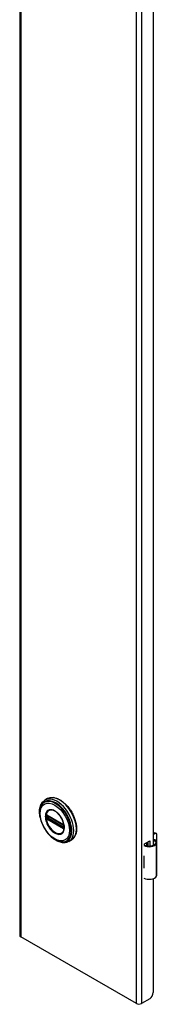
# Model space of a CAD drawing. Header units: inches. Extents: x 0 to 400, y -11 to 260.
# Tile 42 of 50: x 346.12 to 349.52, y 98 to 122.34. Entities that reach past the tile are written whole.
import ezdxf

# ---------------------------------------------------------------- set-up
doc = ezdxf.new("R2010")
doc.units = ezdxf.units.IN
doc.header["$LTSCALE"] = 24.014056
doc.header["$MEASUREMENT"] = 0
doc.layers.add('Visible Edges(ANSI)', color=7, linetype='Continuous', lineweight=25)
doc.layers.add('Visible Tangent Edges(ANSI)', color=7, linetype='Continuous', lineweight=25)

msp = doc.modelspace()

# ---------------------------------------------------------------- linework, layer by layer
at = {"layer": 'Visible Edges(ANSI)'}
for p, q in [((346.1205, 197.6866), (346.1205, 99.707)), ((349.4225, 123.8687), (349.4225, 101.9335)), ((346.8081, 103.0845), (346.7441, 103.0475)), ((346.7942, 102.6709), (346.7891, 102.6738)), ((346.7942, 102.6709), (347.2023, 102.4353)), ((347.2092, 102.4276), (346.8012, 102.6632)), ((347.2073, 102.4323), (347.2023, 102.4353)), ((347.2181, 102.4199), (347.2193, 102.417)), ((347.2182, 102.3748), (347.2182, 102.412)), ((347.2193, 102.417), (347.2199, 102.4153)), ((347.2213, 102.3647), (347.2212, 102.3588)), ((347.2213, 102.4016), (347.2213, 102.3647)), ((347.3986, 102.0616), (347.3346, 102.0247)), ((349.2033, 101.9655), (349.3376, 102.043)), ((349.2866, 102.0136), (349.2866, 101.9135)), ((349.2987, 101.9125), (349.2987, 102.0206)), ((349.3376, 102.043), (349.3376, 101.9126)), ((349.4225, 102.2191), (349.4379, 102.228)), ((349.4588, 102.216), (349.4225, 102.195)), ((349.4773, 102.2319), (349.4982, 102.2199)), ((349.5145, 102.0633), (349.5145, 102.1838)), ((349.2033, 101.9337), (349.2033, 101.9655)), ((349.2667, 101.9164), (349.2667, 102.0021)), ((349.2667, 101.9323), (349.2866, 101.9438)), ((349.2866, 101.9196), (349.2778, 101.9146)), ((349.512, 101.1977), (349.512, 102.0014)), ((349.1877, 101.6737), (349.1877, 101.6424)), ((349.5145, 101.5088), (349.5145, 101.6293)), ((349.1877, 101.3997), (349.1877, 101.3683)), ((349.2033, 101.0983), (349.2033, 101.1121)), ((349.2178, 101.1067), (349.2033, 101.0983)), ((349.4225, 101.1089), (349.4225, 98.2904)), ((349.0081, 98.0193), (346.1457, 99.6719)), ((349.3341, 98.1373), (349.1297, 98.0193))]:
    msp.add_line(p, q, dxfattribs=at)
at = {"layer": 'Visible Edges(ANSI)', "flags": 128}
for points in [[(346.6265, 102.6189), (346.6197, 102.6535), (346.6148, 102.6876), (346.6116, 102.7212), (346.6103, 102.754), (346.6108, 102.786), (346.6132, 102.8171), (346.6175, 102.8472), (346.6238, 102.876), (346.632, 102.9036), (346.6422, 102.9297), (346.6543, 102.9542), (346.6685, 102.977), (346.6846, 102.998), (346.7027, 103.0168), (346.7225, 103.0334), (346.7441, 103.0475)], [(346.8081, 103.0845), (346.8239, 103.0927), (346.8405, 103.0997), (346.8576, 103.1052), (346.8754, 103.1094), (346.8936, 103.1122), (346.9123, 103.1137), (346.9314, 103.1137), (346.9508, 103.1125), (346.9706, 103.1099), (346.9905, 103.1059), (347.0107, 103.1007), (347.0311, 103.0943), (347.0515, 103.0866), (347.0721, 103.0776), (347.0927, 103.0675), (347.1132, 103.0562), (347.1337, 103.0438), (347.1541, 103.0303), (347.1744, 103.0157), (347.1945, 103.0001), (347.2143, 102.9834), (347.2339, 102.9659), (347.2532, 102.9474), (347.2721, 102.928), (347.2907, 102.9079), (347.3088, 102.8869), (347.3264, 102.8652), (347.3434, 102.8429), (347.36, 102.8199), (347.3759, 102.7963), (347.3912, 102.7722), (347.4059, 102.7477), (347.4198, 102.7228), (347.433, 102.6975), (347.4454, 102.6719), (347.4571, 102.6461), (347.4679, 102.6201), (347.4779, 102.594), (347.487, 102.5679), (347.4952, 102.5417), (347.5025, 102.5157), (347.5088, 102.4897), (347.5143, 102.464), (347.5187, 102.4385), (347.5222, 102.4133), (347.5247, 102.3884), (347.5262, 102.364), (347.5267, 102.34), (347.5262, 102.3166), (347.5247, 102.2937), (347.5222, 102.2714), (347.5186, 102.2499), (347.514, 102.229), (347.5084, 102.2089), (347.5018, 102.1896), (347.4942, 102.1713), (347.4856, 102.1538), (347.476, 102.1373), (347.4654, 102.1218), (347.4539, 102.1074), (347.4414, 102.0942), (347.428, 102.0821), (347.4137, 102.0712), (347.3986, 102.0616)], [(346.6537, 102.908), (346.6472, 102.8948), (346.6413, 102.8811), (346.636, 102.8669), (346.6313, 102.8523), (346.6238, 102.8219), (346.6186, 102.79), (346.6158, 102.7568), (346.6153, 102.7225), (346.6171, 102.6872), (346.6211, 102.6511), (346.6273, 102.6144), (346.6357, 102.5772), (346.6461, 102.5398), (346.6585, 102.5023), (346.6729, 102.4649), (346.6891, 102.4279), (346.707, 102.3914), (346.7267, 102.3556), (346.7479, 102.3207), (346.7705, 102.2868), (346.7945, 102.2543), (346.8197, 102.2232), (346.8459, 102.1937), (346.8731, 102.1659), (346.9011, 102.1401), (346.9298, 102.1164), (346.9591, 102.0949), (346.9888, 102.0757), (347.0187, 102.0589), (347.0489, 102.0448), (347.0791, 102.0333), (347.1092, 102.0246), (347.1242, 102.0214), (347.1391, 102.0188), (347.1539, 102.0171), (347.1686, 102.0161)], [(347.1915, 102.2611), (347.2001, 102.2747), (347.2074, 102.29), (347.2133, 102.3068), (347.2178, 102.325), (347.2208, 102.3446), (347.2222, 102.3654), (347.2221, 102.3872), (347.2205, 102.4099), (347.2173, 102.4332), (347.2126, 102.4572), (347.2063, 102.4816), (347.1987, 102.506), (347.1896, 102.5305), (347.1791, 102.555), (347.1674, 102.5791), (347.1545, 102.6027), (347.1405, 102.6256), (347.1255, 102.6479), (347.1096, 102.6691), (347.0929, 102.6892), (347.0755, 102.7081), (347.0575, 102.7257), (347.0391, 102.7417), (347.0205, 102.7561), (347.0017, 102.7689), (346.9828, 102.7799), (346.9641, 102.789), (346.9457, 102.7962), (346.9276, 102.8014), (346.9101, 102.8047), (346.8933, 102.806), (346.8773, 102.8054)], [(346.7891, 102.6738), (346.7873, 102.6746), (346.786, 102.6749)], [(346.8012, 102.6632), (346.8002, 102.6636), (346.7998, 102.6638)], [(347.2073, 102.4323), (347.2106, 102.4299), (347.214, 102.4262)], [(347.2182, 102.412), (347.2176, 102.416), (347.2155, 102.4208), (347.2123, 102.425), (347.2092, 102.4276)], [(347.214, 102.4262), (347.2162, 102.4232), (347.2181, 102.4199)], [(347.218, 102.3733), (347.2181, 102.3737), (347.2182, 102.3748)], [(347.2212, 102.3588), (347.2209, 102.3564), (347.2207, 102.3554)], [(347.3346, 102.0247), (347.3116, 102.0131), (347.2873, 102.0042), (347.262, 101.998), (347.2358, 101.9945), (347.2089, 101.9936), (347.1816, 101.9953), (347.1539, 101.9996), (347.1259, 102.0062), (347.0978, 102.0153), (347.0697, 102.0265), (347.0415, 102.04), (347.0135, 102.0556), (346.9857, 102.0731), (346.9583, 102.0926), (346.9312, 102.114), (346.9046, 102.1371)], [(349.4698, 102.0633), (349.468, 102.0644), (349.4661, 102.0654), (349.4642, 102.0663), (349.4623, 102.0672), (349.4603, 102.0679), (349.4583, 102.0686), (349.4562, 102.0692), (349.4541, 102.0697), (349.452, 102.0701), (349.4499, 102.0704), (349.4478, 102.0706), (349.4457, 102.0707), (349.4436, 102.0707), (349.4416, 102.0705), (349.4395, 102.0703), (349.4374, 102.0699), (349.4354, 102.0695), (349.4334, 102.069), (349.4315, 102.0683), (349.4296, 102.0676), (349.4277, 102.0668), (349.4259, 102.066), (349.4241, 102.065), (349.4225, 102.064)], [(349.4225, 102.0525), (349.424, 102.0529), (349.4256, 102.0532), (349.4271, 102.0535), (349.4287, 102.0537), (349.4302, 102.0539), (349.4318, 102.054), (349.4333, 102.054), (349.4348, 102.0539), (349.4363, 102.0538), (349.4378, 102.0537), (349.4393, 102.0534), (349.4408, 102.0531), (349.4423, 102.0528), (349.4439, 102.0523), (349.4454, 102.0518), (349.4469, 102.0513), (349.4484, 102.0507), (349.4498, 102.05), (349.4513, 102.0492), (349.4527, 102.0484), (349.4541, 102.0476), (349.4555, 102.0467), (349.4568, 102.0457), (349.4581, 102.0447)]]:
    msp.add_lwpolyline(points, dxfattribs=at)
at = {"layer": 'Visible Edges(ANSI)'}
for centre, major_axis, start_param, end_param in [((349.4379, 102.1638), (0.0394, 0.0682), 0, 0.7853982), ((349.3545, 102.0014), (0.128, 0), 5.9647502, 6.9099467), ((349.4588, 102.1517), (0.0394, 0.0682), 5.4977871, 7.0685835), ((349.3545, 102.0014), (0.1575, 0), 5.9647502, 7.0321027), ((349.4588, 102.0312), (-0.0394, -0.0682), 1.8110116, 2.3561945), ((349.3171, 102.0085), (0.1969, 0), 3.9833715, 5.9647502), ((349.3171, 102.0085), (0.1673, 0), 3.9641341, 5.9647502), ((349.3171, 101.7594), (0.1969, 0), 3.9833715, 3.9951945), ((349.248, 101.6823), (-0.0917, 0), 0.8282349, 0.8536019), ((349.4588, 101.5972), (-0.0394, -0.0682), 2.3561945, 2.6586496), ((349.248, 101.4396), (0.0917, 0), 3.9698275, 3.9951945), ((349.3171, 101.454), (-0.1969, 0), 0.8417789, 0.8536019), ((349.4588, 101.4766), (-0.0394, -0.0682), 2.0537393, 2.3561945), ((349.3171, 101.2049), (0.1969, 0), 3.9833715, 5.9647502), ((349.3545, 101.1977), (0.1575, 0), 5.9647502, 6.2831853), ((346.2065, 99.707), (-0.086, 0), 0, 0.7853982), ((349.3341, 98.2394), (-0.0625, -0.1083), 0.7853982, 2.3561945), ((349.0689, 98.0544), (-0.086, 0), 0.7853982, 2.3561945)]:
    msp.add_ellipse(centre, major_axis=major_axis, ratio=0.5773503, start_param=start_param, end_param=end_param, dxfattribs=at)
at = {"layer": 'Visible Tangent Edges(ANSI)'}
for p, q in [((346.1457, 197.6515), (346.1457, 99.6719)), ((349.0081, 98.0193), (349.0081, 195.9989)), ((349.1297, 195.9989), (349.1297, 98.0193)), ((346.7774, 102.66), (346.7773, 102.6658)), ((346.7773, 102.6168), (346.7774, 102.6228)), ((346.7863, 102.6219), (346.7863, 102.6591)), ((346.7957, 102.5916), (346.7906, 102.5945)), ((347.2002, 102.4398), (346.7922, 102.6754)), ((346.7922, 102.5826), (347.2002, 102.347)), ((347.2038, 102.356), (346.7957, 102.5916)), ((346.7989, 102.6595), (346.8035, 102.6618)), ((346.7989, 102.6223), (346.7989, 102.6595)), ((346.8354, 102.6434), (346.7989, 102.6223)), ((346.7992, 102.6666), (347.2073, 102.431)), ((347.2073, 102.3639), (346.7992, 102.5995)), ((346.8058, 102.6102), (346.8493, 102.6353)), ((347.2139, 102.3746), (346.8058, 102.6102)), ((347.2088, 102.3531), (347.2038, 102.356)), ((347.2182, 102.3775), (347.2139, 102.3746)), ((347.2202, 102.4086), (347.2202, 102.3714)), ((347.2208, 102.3462), (347.221, 102.3473)), ((349.4379, 102.228), (349.4588, 102.216)), ((349.4581, 102.0447), (349.4698, 102.0633)), ((349.504, 101.1693), (349.504, 101.9729)), ((349.1877, 101.6424), (349.1877, 101.3997))]:
    msp.add_line(p, q, dxfattribs=at)
at = {"layer": 'Visible Tangent Edges(ANSI)', "flags": 128}
for points in [[(346.7532, 102.6434), (346.7549, 102.6103), (346.7598, 102.5756), (346.768, 102.54), (346.7792, 102.504), (346.7935, 102.468), (346.8104, 102.4325), (346.8299, 102.398), (346.8516, 102.3652), (346.8753, 102.3343), (346.9005, 102.3058), (346.9271, 102.2802), (346.9544, 102.2578), (346.9823, 102.239), (347.0102, 102.2239), (347.0378, 102.2127), (347.0648, 102.2055), (347.0908, 102.2025), (347.1153, 102.204), (347.138, 102.2098), (347.1585, 102.2198), (347.1767, 102.2338), (347.1924, 102.2515), (347.2052, 102.2728), (347.215, 102.2974), (347.2216, 102.3251), (347.2248, 102.3553), (347.2247, 102.3876), (347.2214, 102.4216), (347.2148, 102.4567), (347.2051, 102.4926), (347.1923, 102.5287), (347.1766, 102.5646), (347.1583, 102.5996), (347.1376, 102.6333), (347.1149, 102.6652), (347.0905, 102.6949), (347.0646, 102.7219), (347.0376, 102.7459), (347.0099, 102.7666), (346.9819, 102.7837), (346.954, 102.797), (346.9266, 102.8061), (346.9001, 102.8109), (346.8749, 102.8115), (346.8513, 102.8079), (346.8296, 102.8001), (346.8102, 102.7881), (346.7933, 102.7722), (346.7791, 102.7526), (346.7679, 102.7295), (346.7597, 102.7034), (346.7548, 102.6746), (346.7532, 102.6434)], [(346.7644, 102.6423), (346.7646, 102.6536), (346.7653, 102.6646), (346.7663, 102.6754), (346.7678, 102.6858), (346.7697, 102.696), (346.772, 102.7057), (346.7748, 102.7151), (346.7779, 102.7242), (346.7815, 102.7328), (346.7855, 102.741), (346.7898, 102.7488), (346.7946, 102.7562), (346.7997, 102.7631), (346.8052, 102.7695), (346.811, 102.7754), (346.8172, 102.7809), (346.8236, 102.7858), (346.8305, 102.7902), (346.8376, 102.7941), (346.845, 102.7974), (346.8527, 102.8002), (346.8606, 102.8024), (346.8689, 102.8042), (346.8773, 102.8053)], [(347.1913, 102.2613), (347.1775, 102.2453), (347.1616, 102.2325), (347.1437, 102.2228), (347.124, 102.2165), (347.1027, 102.2137), (347.0801, 102.2146), (347.0565, 102.219), (347.0322, 102.2267), (347.0074, 102.2378), (346.9825, 102.252), (346.9578, 102.2691), (346.9334, 102.2892), (346.9097, 102.3119), (346.8871, 102.337), (346.8657, 102.3641), (346.8458, 102.3929), (346.8277, 102.4231), (346.8115, 102.4544), (346.7974, 102.4863), (346.7857, 102.5185), (346.7765, 102.5505), (346.7698, 102.5821), (346.7658, 102.6129), (346.7644, 102.6423)], [(346.7696, 102.6604), (346.7695, 102.6589), (346.7695, 102.6574), (346.7694, 102.6559), (346.7694, 102.6544), (346.7694, 102.6528), (346.7693, 102.6513), (346.7693, 102.6498), (346.7693, 102.6483), (346.7693, 102.6467), (346.7693, 102.6452), (346.7693, 102.6437), (346.7693, 102.6421), (346.7693, 102.6406), (346.7693, 102.639), (346.7693, 102.6375), (346.7693, 102.6359), (346.7693, 102.6344), (346.7693, 102.6328), (346.7694, 102.6313), (346.7694, 102.6297), (346.7694, 102.6281), (346.7695, 102.6266), (346.7695, 102.625), (346.7696, 102.6234)], [(346.7698, 102.6661), (346.7698, 102.6658), (346.7698, 102.6656), (346.7697, 102.6654), (346.7697, 102.6651), (346.7697, 102.6649), (346.7697, 102.6646), (346.7697, 102.6644), (346.7697, 102.6642), (346.7697, 102.6639), (346.7697, 102.6637), (346.7697, 102.6635), (346.7697, 102.6632), (346.7696, 102.663), (346.7696, 102.6627), (346.7696, 102.6625), (346.7696, 102.6623), (346.7696, 102.662), (346.7696, 102.6618), (346.7696, 102.6616), (346.7696, 102.6613), (346.7696, 102.6611), (346.7696, 102.6608), (346.7696, 102.6606), (346.7696, 102.6604)], [(346.7696, 102.6234), (346.7696, 102.6232), (346.7696, 102.6229), (346.7696, 102.6227), (346.7696, 102.6224), (346.7696, 102.6222), (346.7696, 102.6219), (346.7696, 102.6217), (346.7696, 102.6214), (346.7696, 102.6212), (346.7696, 102.6209), (346.7696, 102.6207), (346.7697, 102.6204), (346.7697, 102.6202), (346.7697, 102.6199), (346.7697, 102.6196), (346.7697, 102.6194), (346.7697, 102.6191), (346.7697, 102.6189), (346.7697, 102.6186), (346.7697, 102.6184), (346.7697, 102.6181), (346.7698, 102.6179), (346.7698, 102.6176), (346.7698, 102.6174)], [(346.7716, 102.6761), (346.7715, 102.6757), (346.7713, 102.6754), (346.7712, 102.675), (346.7711, 102.6746), (346.771, 102.6742), (346.7709, 102.6738), (346.7708, 102.6734), (346.7707, 102.673), (346.7706, 102.6726), (346.7705, 102.6722), (346.7705, 102.6718), (346.7704, 102.6714), (346.7703, 102.671), (346.7702, 102.6705), (346.7702, 102.6701), (346.7701, 102.6697), (346.77, 102.6692), (346.77, 102.6688), (346.7699, 102.6683), (346.7699, 102.6679), (346.7699, 102.6674), (346.7698, 102.667), (346.7698, 102.6665), (346.7698, 102.6661)], [(346.7698, 102.6174), (346.7698, 102.6169), (346.7698, 102.6164), (346.7699, 102.6159), (346.7699, 102.6154), (346.77, 102.6149), (346.77, 102.6144), (346.7701, 102.6139), (346.7701, 102.6134), (346.7702, 102.6129), (346.7702, 102.6124), (346.7703, 102.6119), (346.7704, 102.6114), (346.7705, 102.6109), (346.7706, 102.6104), (346.7706, 102.6099), (346.7707, 102.6094), (346.7708, 102.6089), (346.7709, 102.6085), (346.771, 102.608), (346.7711, 102.6075), (346.7712, 102.607), (346.7713, 102.6065), (346.7715, 102.606), (346.7716, 102.6056)], [(346.7724, 102.6787), (346.7724, 102.6786), (346.7724, 102.6785), (346.7723, 102.6784), (346.7723, 102.6783), (346.7723, 102.6781), (346.7722, 102.678), (346.7722, 102.6779), (346.7721, 102.6778), (346.7721, 102.6777), (346.7721, 102.6776), (346.772, 102.6775), (346.772, 102.6774), (346.772, 102.6773), (346.7719, 102.6772), (346.7719, 102.6771), (346.7719, 102.677), (346.7718, 102.6769), (346.7718, 102.6768), (346.7717, 102.6767), (346.7717, 102.6766), (346.7717, 102.6764), (346.7716, 102.6763), (346.7716, 102.6762), (346.7716, 102.6761)], [(346.7716, 102.6056), (346.7716, 102.6054), (346.7716, 102.6053), (346.7717, 102.6051), (346.7717, 102.605), (346.7717, 102.6048), (346.7718, 102.6047), (346.7718, 102.6045), (346.7719, 102.6044), (346.7719, 102.6042), (346.7719, 102.6041), (346.772, 102.6039), (346.772, 102.6038), (346.772, 102.6037), (346.7721, 102.6035), (346.7721, 102.6034), (346.7721, 102.6032), (346.7722, 102.6031), (346.7722, 102.6029), (346.7723, 102.6028), (346.7723, 102.6026), (346.7723, 102.6025), (346.7724, 102.6024), (346.7724, 102.6022), (346.7724, 102.6021)], [(346.7776, 102.6808), (346.7774, 102.6807), (346.7771, 102.6807), (346.7769, 102.6807), (346.7767, 102.6806), (346.7764, 102.6806), (346.7762, 102.6805), (346.776, 102.6805), (346.7757, 102.6804), (346.7755, 102.6803), (346.7753, 102.6803), (346.7751, 102.6802), (346.7748, 102.6801), (346.7746, 102.68), (346.7744, 102.6799), (346.7742, 102.6798), (346.774, 102.6797), (346.7738, 102.6796), (346.7736, 102.6795), (346.7734, 102.6793), (346.7732, 102.6792), (346.773, 102.6791), (346.7728, 102.6789), (346.7726, 102.6788), (346.7724, 102.6787)], [(346.7724, 102.6021), (346.7726, 102.6017), (346.7728, 102.6014), (346.773, 102.601), (346.7732, 102.6006), (346.7734, 102.6003), (346.7736, 102.5999), (346.7738, 102.5996), (346.774, 102.5993), (346.7742, 102.5989), (346.7744, 102.5986), (346.7746, 102.5982), (346.7748, 102.5979), (346.7751, 102.5975), (346.7753, 102.5972), (346.7755, 102.5969), (346.7757, 102.5965), (346.776, 102.5962), (346.7762, 102.5959), (346.7764, 102.5956), (346.7767, 102.5952), (346.7769, 102.5949), (346.7771, 102.5946), (346.7774, 102.5943), (346.7776, 102.594)], [(346.7773, 102.6658), (346.7773, 102.6661), (346.7773, 102.6664), (346.7773, 102.6668), (346.7773, 102.6671), (346.7774, 102.6674), (346.7774, 102.6677), (346.7774, 102.668), (346.7775, 102.6683), (346.7776, 102.6686), (346.7776, 102.6689), (346.7777, 102.6691), (346.7778, 102.6694), (346.7779, 102.6697), (346.778, 102.67), (346.7781, 102.6702), (346.7782, 102.6705), (346.7783, 102.6707), (346.7785, 102.671), (346.7786, 102.6712), (346.7787, 102.6714), (346.7789, 102.6716), (346.779, 102.6719), (346.7792, 102.6721), (346.7793, 102.6723)], [(346.7793, 102.6084), (346.7792, 102.6088), (346.779, 102.6091), (346.7789, 102.6095), (346.7787, 102.6099), (346.7786, 102.6102), (346.7785, 102.6106), (346.7783, 102.6109), (346.7782, 102.6113), (346.7781, 102.6116), (346.778, 102.612), (346.7779, 102.6123), (346.7778, 102.6127), (346.7777, 102.6131), (346.7776, 102.6134), (346.7776, 102.6138), (346.7775, 102.6141), (346.7775, 102.6145), (346.7774, 102.6148), (346.7774, 102.6151), (346.7773, 102.6155), (346.7773, 102.6158), (346.7773, 102.6162), (346.7773, 102.6165), (346.7773, 102.6168)], [(346.7774, 102.6228), (346.7774, 102.6243), (346.7775, 102.6259), (346.7775, 102.6274), (346.7775, 102.629), (346.7775, 102.6305), (346.7775, 102.6321), (346.7775, 102.6336), (346.7775, 102.6352), (346.7775, 102.6368), (346.7775, 102.6383), (346.7776, 102.6399), (346.7776, 102.6414), (346.7776, 102.643), (346.7775, 102.6445), (346.7775, 102.6461), (346.7775, 102.6476), (346.7775, 102.6492), (346.7775, 102.6507), (346.7775, 102.6523), (346.7775, 102.6538), (346.7775, 102.6554), (346.7775, 102.6569), (346.7774, 102.6585), (346.7774, 102.66)], [(346.787, 102.6783), (346.7866, 102.6786), (346.7862, 102.6788), (346.7858, 102.679), (346.7854, 102.6792), (346.7849, 102.6793), (346.7845, 102.6795), (346.7841, 102.6797), (346.7837, 102.6798), (346.7833, 102.68), (346.7829, 102.6801), (346.7825, 102.6802), (346.7821, 102.6803), (346.7817, 102.6804), (346.7813, 102.6805), (346.781, 102.6806), (346.7806, 102.6806), (346.7802, 102.6807), (346.7798, 102.6807), (346.7794, 102.6808), (346.7791, 102.6808), (346.7787, 102.6808), (346.7783, 102.6808), (346.778, 102.6808), (346.7776, 102.6808)], [(346.7776, 102.594), (346.778, 102.5936), (346.7783, 102.5931), (346.7787, 102.5927), (346.7791, 102.5923), (346.7794, 102.5919), (346.7798, 102.5915), (346.7802, 102.5911), (346.7806, 102.5907), (346.781, 102.5903), (346.7814, 102.5899), (346.7817, 102.5896), (346.7821, 102.5892), (346.7825, 102.5889), (346.7829, 102.5885), (346.7833, 102.5882), (346.7837, 102.5879), (346.7841, 102.5875), (346.7845, 102.5872), (346.785, 102.5869), (346.7854, 102.5867), (346.7858, 102.5864), (346.7862, 102.5861), (346.7866, 102.5859), (346.787, 102.5856)], [(346.7793, 102.6723), (346.7794, 102.6723), (346.7794, 102.6724), (346.7795, 102.6725), (346.7795, 102.6725), (346.7796, 102.6726), (346.7796, 102.6726), (346.7797, 102.6727), (346.7797, 102.6727), (346.7798, 102.6728), (346.7798, 102.6729), (346.7799, 102.6729), (346.7799, 102.673), (346.78, 102.673), (346.78, 102.6731), (346.7801, 102.6731), (346.7802, 102.6732), (346.7802, 102.6732), (346.7803, 102.6733), (346.7803, 102.6733), (346.7804, 102.6734), (346.7804, 102.6734), (346.7805, 102.6735), (346.7805, 102.6735), (346.7806, 102.6736)], [(346.7806, 102.6058), (346.7805, 102.6059), (346.7805, 102.606), (346.7804, 102.6061), (346.7804, 102.6062), (346.7803, 102.6063), (346.7803, 102.6065), (346.7802, 102.6066), (346.7802, 102.6067), (346.7801, 102.6068), (346.78, 102.6069), (346.78, 102.607), (346.7799, 102.6071), (346.7799, 102.6072), (346.7798, 102.6073), (346.7798, 102.6074), (346.7797, 102.6076), (346.7797, 102.6077), (346.7796, 102.6078), (346.7796, 102.6079), (346.7795, 102.608), (346.7795, 102.6081), (346.7794, 102.6082), (346.7794, 102.6083), (346.7793, 102.6084)], [(346.7806, 102.6736), (346.7807, 102.6737), (346.7808, 102.6738), (346.781, 102.6739), (346.7811, 102.6739), (346.7812, 102.674), (346.7814, 102.6741), (346.7815, 102.6742), (346.7816, 102.6743), (346.7818, 102.6743), (346.7819, 102.6744), (346.7821, 102.6745), (346.7822, 102.6745), (346.7824, 102.6746), (346.7825, 102.6747), (346.7827, 102.6747), (346.7828, 102.6748), (346.783, 102.6748), (346.7831, 102.6748), (346.7833, 102.6749), (346.7835, 102.6749), (346.7836, 102.6749), (346.7838, 102.675), (346.784, 102.675), (346.7841, 102.675)], [(346.7841, 102.6003), (346.784, 102.6005), (346.7838, 102.6007), (346.7836, 102.6009), (346.7835, 102.6011), (346.7833, 102.6013), (346.7831, 102.6016), (346.783, 102.6018), (346.7828, 102.602), (346.7827, 102.6022), (346.7825, 102.6025), (346.7824, 102.6027), (346.7822, 102.6029), (346.7821, 102.6032), (346.7819, 102.6034), (346.7818, 102.6036), (346.7816, 102.6039), (346.7815, 102.6041), (346.7814, 102.6043), (346.7812, 102.6046), (346.7811, 102.6048), (346.781, 102.6051), (346.7808, 102.6053), (346.7807, 102.6055), (346.7806, 102.6058)], [(346.7841, 102.675), (346.7842, 102.675), (346.7843, 102.675), (346.7844, 102.675), (346.7844, 102.675), (346.7845, 102.675), (346.7846, 102.675), (346.7847, 102.675), (346.7847, 102.675), (346.7848, 102.675), (346.7849, 102.675), (346.785, 102.675), (346.785, 102.675), (346.7851, 102.675), (346.7852, 102.675), (346.7853, 102.675), (346.7854, 102.675), (346.7854, 102.675), (346.7855, 102.675), (346.7856, 102.675), (346.7857, 102.675), (346.7858, 102.675), (346.7858, 102.675), (346.7859, 102.675), (346.786, 102.6749)], [(346.7906, 102.5945), (346.7903, 102.5947), (346.79, 102.5949), (346.7897, 102.5951), (346.7894, 102.5953), (346.7892, 102.5955), (346.7889, 102.5957), (346.7886, 102.5959), (346.7883, 102.5961), (346.788, 102.5963), (346.7878, 102.5965), (346.7875, 102.5968), (346.7872, 102.597), (346.787, 102.5972), (346.7867, 102.5975), (346.7864, 102.5978), (346.7862, 102.598), (346.7859, 102.5983), (346.7856, 102.5986), (346.7854, 102.5988), (346.7851, 102.5991), (346.7849, 102.5994), (346.7846, 102.5997), (346.7844, 102.6), (346.7841, 102.6003)], [(346.7863, 102.6591), (346.7863, 102.6594), (346.7863, 102.6596), (346.7863, 102.6599), (346.7863, 102.6601), (346.7863, 102.6604), (346.7863, 102.6607), (346.7863, 102.6609), (346.7863, 102.6611), (346.7863, 102.6614), (346.7863, 102.6616), (346.7864, 102.6619), (346.7864, 102.6621), (346.7864, 102.6623), (346.7864, 102.6626), (346.7865, 102.6628), (346.7865, 102.663), (346.7865, 102.6633), (346.7865, 102.6635), (346.7866, 102.6637), (346.7866, 102.6639), (346.7866, 102.6641), (346.7867, 102.6643), (346.7867, 102.6646), (346.7867, 102.6648)], [(346.7867, 102.6156), (346.7867, 102.6158), (346.7867, 102.6161), (346.7866, 102.6163), (346.7866, 102.6166), (346.7866, 102.6169), (346.7865, 102.6171), (346.7865, 102.6174), (346.7865, 102.6176), (346.7865, 102.6179), (346.7864, 102.6182), (346.7864, 102.6184), (346.7864, 102.6187), (346.7864, 102.619), (346.7863, 102.6192), (346.7863, 102.6195), (346.7863, 102.6198), (346.7863, 102.62), (346.7863, 102.6203), (346.7863, 102.6206), (346.7863, 102.6208), (346.7863, 102.6211), (346.7863, 102.6214), (346.7863, 102.6216), (346.7863, 102.6219)], [(346.7867, 102.6648), (346.7868, 102.6649), (346.7868, 102.6651), (346.7868, 102.6652), (346.7869, 102.6654), (346.7869, 102.6655), (346.7869, 102.6656), (346.787, 102.6658), (346.787, 102.6659), (346.7871, 102.666), (346.7871, 102.6662), (346.7872, 102.6663), (346.7872, 102.6664), (346.7873, 102.6666), (346.7874, 102.6667), (346.7874, 102.6668), (346.7875, 102.6669), (346.7876, 102.667), (346.7876, 102.6672), (346.7877, 102.6673), (346.7878, 102.6674), (346.7879, 102.6675), (346.7879, 102.6676), (346.788, 102.6677), (346.7881, 102.6678)], [(346.7881, 102.6109), (346.788, 102.6111), (346.7879, 102.6113), (346.7879, 102.6115), (346.7878, 102.6117), (346.7877, 102.6119), (346.7876, 102.6121), (346.7876, 102.6123), (346.7875, 102.6125), (346.7874, 102.6127), (346.7874, 102.6129), (346.7873, 102.6131), (346.7872, 102.6133), (346.7872, 102.6135), (346.7871, 102.6137), (346.7871, 102.6139), (346.787, 102.614), (346.787, 102.6142), (346.7869, 102.6144), (346.7869, 102.6146), (346.7869, 102.6148), (346.7868, 102.615), (346.7868, 102.6152), (346.7868, 102.6154), (346.7867, 102.6156)], [(346.7922, 102.6754), (346.7919, 102.6755), (346.7917, 102.6757), (346.7915, 102.6758), (346.7913, 102.6759), (346.7911, 102.676), (346.7909, 102.6761), (346.7907, 102.6763), (346.7904, 102.6764), (346.7902, 102.6765), (346.79, 102.6766), (346.7898, 102.6768), (346.7896, 102.6769), (346.7894, 102.677), (346.7891, 102.6771), (346.7889, 102.6772), (346.7887, 102.6774), (346.7885, 102.6775), (346.7883, 102.6776), (346.7881, 102.6777), (346.7878, 102.6778), (346.7876, 102.678), (346.7874, 102.6781), (346.7872, 102.6782), (346.787, 102.6783)], [(346.787, 102.5856), (346.7872, 102.5855), (346.7874, 102.5854), (346.7876, 102.5852), (346.7878, 102.5851), (346.7881, 102.585), (346.7883, 102.5848), (346.7885, 102.5847), (346.7887, 102.5846), (346.7889, 102.5845), (346.7891, 102.5843), (346.7894, 102.5842), (346.7896, 102.5841), (346.7898, 102.5839), (346.79, 102.5838), (346.7902, 102.5837), (346.7904, 102.5836), (346.7907, 102.5834), (346.7909, 102.5833), (346.7911, 102.5832), (346.7913, 102.5831), (346.7915, 102.5829), (346.7917, 102.5828), (346.7919, 102.5827), (346.7922, 102.5826)], [(346.7906, 102.6692), (346.7908, 102.6693), (346.7909, 102.6693), (346.791, 102.6693), (346.7911, 102.6693), (346.7913, 102.6693), (346.7914, 102.6693), (346.7915, 102.6693), (346.7917, 102.6693), (346.7918, 102.6693), (346.7919, 102.6693), (346.7921, 102.6693), (346.7922, 102.6693), (346.7924, 102.6693), (346.7925, 102.6693), (346.7926, 102.6693), (346.7928, 102.6692), (346.7929, 102.6692), (346.7931, 102.6692), (346.7932, 102.6691), (346.7934, 102.6691), (346.7935, 102.6691), (346.7937, 102.669), (346.7938, 102.669), (346.794, 102.6689)], [(346.794, 102.6031), (346.7938, 102.6032), (346.7937, 102.6033), (346.7935, 102.6034), (346.7934, 102.6036), (346.7932, 102.6037), (346.7931, 102.6038), (346.7929, 102.604), (346.7928, 102.6041), (346.7926, 102.6042), (346.7925, 102.6044), (346.7924, 102.6045), (346.7922, 102.6047), (346.7921, 102.6048), (346.7919, 102.605), (346.7918, 102.6051), (346.7917, 102.6053), (346.7915, 102.6054), (346.7914, 102.6056), (346.7913, 102.6057), (346.7911, 102.6059), (346.791, 102.6061), (346.7909, 102.6062), (346.7908, 102.6064), (346.7906, 102.6066)], [(346.794, 102.6689), (346.7942, 102.6689), (346.7944, 102.6688), (346.7946, 102.6687), (346.7948, 102.6686), (346.795, 102.6686), (346.7952, 102.6685), (346.7954, 102.6684), (346.7956, 102.6683), (346.7958, 102.6682), (346.7961, 102.6681), (346.7963, 102.668), (346.7965, 102.6679), (346.7967, 102.6679), (346.7969, 102.6677), (346.7972, 102.6676), (346.7974, 102.6675), (346.7976, 102.6674), (346.7978, 102.6673), (346.7981, 102.6672), (346.7983, 102.6671), (346.7985, 102.667), (346.7987, 102.6668), (346.799, 102.6667), (346.7992, 102.6666)], [(346.7992, 102.5995), (346.799, 102.5996), (346.7987, 102.5998), (346.7985, 102.5999), (346.7983, 102.6), (346.7981, 102.6002), (346.7978, 102.6003), (346.7976, 102.6005), (346.7974, 102.6006), (346.7972, 102.6007), (346.7969, 102.6009), (346.7967, 102.601), (346.7965, 102.6012), (346.7963, 102.6013), (346.7961, 102.6015), (346.7958, 102.6017), (346.7956, 102.6018), (346.7954, 102.602), (346.7952, 102.6021), (346.795, 102.6023), (346.7948, 102.6024), (346.7946, 102.6026), (346.7944, 102.6028), (346.7942, 102.6029), (346.794, 102.6031)], [(347.2054, 102.4368), (347.2052, 102.4369), (347.205, 102.437), (347.2048, 102.4371), (347.2045, 102.4373), (347.2043, 102.4374), (347.2041, 102.4375), (347.2039, 102.4377), (347.2037, 102.4378), (347.2035, 102.4379), (347.2032, 102.438), (347.203, 102.4382), (347.2028, 102.4383), (347.2026, 102.4384), (347.2024, 102.4386), (347.2022, 102.4387), (347.2019, 102.4388), (347.2017, 102.4389), (347.2015, 102.4391), (347.2013, 102.4392), (347.2011, 102.4393), (347.2009, 102.4394), (347.2007, 102.4396), (347.2004, 102.4397), (347.2002, 102.4398)], [(347.2002, 102.347), (347.2004, 102.3468), (347.2007, 102.3467), (347.2009, 102.3466), (347.2011, 102.3465), (347.2013, 102.3463), (347.2015, 102.3462), (347.2017, 102.3461), (347.2019, 102.346), (347.2022, 102.3459), (347.2024, 102.3457), (347.2026, 102.3456), (347.2028, 102.3455), (347.203, 102.3454), (347.2032, 102.3452), (347.2035, 102.3451), (347.2037, 102.345), (347.2039, 102.3449), (347.2041, 102.3448), (347.2043, 102.3446), (347.2045, 102.3445), (347.2048, 102.3444), (347.205, 102.3443), (347.2052, 102.3442), (347.2054, 102.344)], [(347.2148, 102.4284), (347.2144, 102.4288), (347.214, 102.4292), (347.2137, 102.4297), (347.2133, 102.4301), (347.2129, 102.4305), (347.2126, 102.4309), (347.2122, 102.4313), (347.2118, 102.4317), (347.2114, 102.4321), (347.211, 102.4324), (347.2106, 102.4328), (347.2102, 102.4332), (347.2099, 102.4335), (347.2095, 102.4338), (347.2091, 102.4342), (347.2087, 102.4345), (347.2083, 102.4348), (347.2078, 102.4351), (347.2074, 102.4354), (347.207, 102.4357), (347.2066, 102.436), (347.2062, 102.4363), (347.2058, 102.4365), (347.2054, 102.4368)], [(347.2054, 102.344), (347.2058, 102.3438), (347.2062, 102.3436), (347.2066, 102.3434), (347.207, 102.3432), (347.2074, 102.343), (347.2078, 102.3428), (347.2082, 102.3427), (347.2087, 102.3425), (347.2091, 102.3424), (347.2095, 102.3423), (347.2099, 102.3421), (347.2103, 102.342), (347.2106, 102.3419), (347.211, 102.3418), (347.2114, 102.3418), (347.2118, 102.3417), (347.2122, 102.3417), (347.2126, 102.3416), (347.2129, 102.3416), (347.2133, 102.3416), (347.2137, 102.3416), (347.214, 102.3416), (347.2144, 102.3416), (347.2148, 102.3416)], [(347.2073, 102.431), (347.2075, 102.4309), (347.2077, 102.4307), (347.2079, 102.4306), (347.2081, 102.4304), (347.2084, 102.4303), (347.2086, 102.4302), (347.2088, 102.43), (347.209, 102.4299), (347.2093, 102.4297), (347.2095, 102.4296), (347.2097, 102.4294), (347.2099, 102.4293), (347.2101, 102.4291), (347.2103, 102.429), (347.2105, 102.4288), (347.2108, 102.4286), (347.211, 102.4285), (347.2112, 102.4283), (347.2114, 102.4282), (347.2116, 102.428), (347.2118, 102.4278), (347.212, 102.4277), (347.2122, 102.4275), (347.2124, 102.4273)], [(347.2124, 102.3615), (347.2122, 102.3616), (347.212, 102.3616), (347.2118, 102.3617), (347.2116, 102.3618), (347.2114, 102.3619), (347.2112, 102.362), (347.211, 102.362), (347.2108, 102.3621), (347.2105, 102.3622), (347.2103, 102.3623), (347.2101, 102.3624), (347.2099, 102.3625), (347.2097, 102.3626), (347.2095, 102.3627), (347.2093, 102.3628), (347.209, 102.3629), (347.2088, 102.363), (347.2086, 102.3632), (347.2084, 102.3633), (347.2082, 102.3634), (347.2079, 102.3635), (347.2077, 102.3636), (347.2075, 102.3638), (347.2073, 102.3639)], [(347.2152, 102.3514), (347.215, 102.3514), (347.2147, 102.3514), (347.2145, 102.3514), (347.2142, 102.3514), (347.214, 102.3514), (347.2137, 102.3514), (347.2135, 102.3514), (347.2132, 102.3515), (347.2129, 102.3515), (347.2127, 102.3516), (347.2124, 102.3516), (347.2121, 102.3517), (347.2119, 102.3518), (347.2116, 102.3518), (347.2113, 102.3519), (347.211, 102.352), (347.2108, 102.3521), (347.2105, 102.3522), (347.2102, 102.3524), (347.2099, 102.3525), (347.2096, 102.3526), (347.2094, 102.3528), (347.2091, 102.3529), (347.2088, 102.3531)], [(347.2124, 102.4273), (347.2125, 102.4272), (347.2127, 102.4271), (347.2128, 102.427), (347.213, 102.4268), (347.2131, 102.4267), (347.2132, 102.4266), (347.2134, 102.4265), (347.2135, 102.4263), (347.2137, 102.4262), (347.2138, 102.426), (347.2139, 102.4259), (347.2141, 102.4257), (347.2142, 102.4256), (347.2144, 102.4254), (347.2145, 102.4253), (347.2146, 102.4251), (347.2148, 102.425), (347.2149, 102.4248), (347.215, 102.4247), (347.2152, 102.4245), (347.2153, 102.4243), (347.2154, 102.4242), (347.2155, 102.424), (347.2157, 102.4238)], [(347.2157, 102.3612), (347.2155, 102.3611), (347.2154, 102.3611), (347.2153, 102.3611), (347.2152, 102.3611), (347.215, 102.3611), (347.2149, 102.3611), (347.2148, 102.3611), (347.2146, 102.3611), (347.2145, 102.3611), (347.2144, 102.3611), (347.2142, 102.3611), (347.2141, 102.3611), (347.2139, 102.3611), (347.2138, 102.3611), (347.2137, 102.3612), (347.2135, 102.3612), (347.2134, 102.3612), (347.2132, 102.3612), (347.2131, 102.3613), (347.213, 102.3613), (347.2128, 102.3614), (347.2127, 102.3614), (347.2125, 102.3614), (347.2124, 102.3615)], [(347.219, 102.422), (347.2189, 102.4223), (347.2187, 102.4226), (347.2185, 102.4229), (347.2184, 102.4232), (347.2182, 102.4234), (347.218, 102.4237), (347.2179, 102.424), (347.2177, 102.4243), (347.2175, 102.4245), (347.2174, 102.4248), (347.2172, 102.4251), (347.217, 102.4253), (347.2168, 102.4256), (347.2166, 102.4258), (347.2165, 102.4261), (347.2163, 102.4264), (347.2161, 102.4266), (347.2159, 102.4269), (347.2157, 102.4271), (347.2155, 102.4274), (347.2153, 102.4276), (347.2151, 102.4279), (347.215, 102.4281), (347.2148, 102.4284)], [(347.2148, 102.3416), (347.215, 102.3416), (347.2152, 102.3417), (347.2155, 102.3417), (347.2157, 102.3417), (347.216, 102.3418), (347.2162, 102.3418), (347.2164, 102.3419), (347.2167, 102.342), (347.2169, 102.342), (347.2171, 102.3421), (347.2173, 102.3422), (347.2175, 102.3423), (347.2178, 102.3424), (347.218, 102.3425), (347.2182, 102.3426), (347.2184, 102.3427), (347.2186, 102.3428), (347.2188, 102.3429), (347.219, 102.343), (347.2192, 102.3431), (347.2194, 102.3433), (347.2196, 102.3434), (347.2198, 102.3436), (347.2199, 102.3437)], [(347.2188, 102.3528), (347.2186, 102.3527), (347.2185, 102.3526), (347.2184, 102.3525), (347.2182, 102.3524), (347.2181, 102.3524), (347.218, 102.3523), (347.2178, 102.3522), (347.2177, 102.3521), (347.2176, 102.352), (347.2174, 102.352), (347.2173, 102.3519), (347.2171, 102.3518), (347.217, 102.3518), (347.2168, 102.3517), (347.2167, 102.3517), (347.2165, 102.3516), (347.2164, 102.3516), (347.2162, 102.3515), (347.216, 102.3515), (347.2159, 102.3515), (347.2157, 102.3514), (347.2155, 102.3514), (347.2154, 102.3514), (347.2152, 102.3514)], [(347.2182, 102.4195), (347.2183, 102.4193), (347.2184, 102.4191), (347.2184, 102.4189), (347.2185, 102.4187), (347.2186, 102.4185), (347.2187, 102.4183), (347.2187, 102.4181), (347.2188, 102.4179), (347.2189, 102.4177), (347.2189, 102.4175), (347.219, 102.4173), (347.2191, 102.4171), (347.2191, 102.4169), (347.2192, 102.4167), (347.2192, 102.4166), (347.2193, 102.4164), (347.2193, 102.4162), (347.2194, 102.416), (347.2194, 102.4158), (347.2195, 102.4156), (347.2195, 102.4154), (347.2195, 102.4152), (347.2196, 102.415), (347.2196, 102.4149)], [(347.2196, 102.3657), (347.2196, 102.3655), (347.2195, 102.3654), (347.2195, 102.3652), (347.2195, 102.3651), (347.2194, 102.3649), (347.2194, 102.3648), (347.2193, 102.3646), (347.2193, 102.3645), (347.2192, 102.3644), (347.2192, 102.3642), (347.2191, 102.3641), (347.2191, 102.364), (347.219, 102.3638), (347.2189, 102.3637), (347.2189, 102.3636), (347.2188, 102.3635), (347.2187, 102.3634), (347.2187, 102.3632), (347.2186, 102.3631), (347.2185, 102.363), (347.2184, 102.3629), (347.2184, 102.3628), (347.2183, 102.3627), (347.2182, 102.3626)], [(347.2199, 102.3541), (347.2199, 102.354), (347.2198, 102.3539), (347.2198, 102.3539), (347.2197, 102.3538), (347.2197, 102.3538), (347.2197, 102.3537), (347.2196, 102.3537), (347.2196, 102.3536), (347.2195, 102.3536), (347.2195, 102.3535), (347.2194, 102.3535), (347.2194, 102.3534), (347.2193, 102.3534), (347.2193, 102.3533), (347.2192, 102.3533), (347.2192, 102.3532), (347.2191, 102.3532), (347.2191, 102.3531), (347.219, 102.3531), (347.219, 102.353), (347.2189, 102.353), (347.2189, 102.3529), (347.2188, 102.3529), (347.2188, 102.3528)], [(347.2196, 102.4149), (347.2196, 102.4146), (347.2197, 102.4143), (347.2197, 102.4141), (347.2198, 102.4138), (347.2198, 102.4136), (347.2198, 102.4133), (347.2199, 102.4131), (347.2199, 102.4128), (347.2199, 102.4125), (347.22, 102.4123), (347.22, 102.412), (347.22, 102.4118), (347.22, 102.4115), (347.2201, 102.4112), (347.2201, 102.411), (347.2201, 102.4107), (347.2201, 102.4104), (347.2201, 102.4102), (347.2202, 102.4099), (347.2202, 102.4096), (347.2202, 102.4094), (347.2202, 102.4091), (347.2202, 102.4089), (347.2202, 102.4086)], [(347.2202, 102.3714), (347.2202, 102.3711), (347.2202, 102.3708), (347.2202, 102.3706), (347.2202, 102.3703), (347.2202, 102.3701), (347.2201, 102.3698), (347.2201, 102.3696), (347.2201, 102.3693), (347.2201, 102.3691), (347.2201, 102.3688), (347.22, 102.3686), (347.22, 102.3683), (347.22, 102.3681), (347.22, 102.3679), (347.2199, 102.3676), (347.2199, 102.3674), (347.2199, 102.3672), (347.2198, 102.367), (347.2198, 102.3667), (347.2198, 102.3665), (347.2197, 102.3663), (347.2197, 102.3661), (347.2196, 102.3659), (347.2196, 102.3657)], [(347.2207, 102.3554), (347.2206, 102.3553), (347.2206, 102.3553), (347.2206, 102.3552), (347.2206, 102.3551), (347.2205, 102.3551), (347.2205, 102.355), (347.2205, 102.355), (347.2204, 102.3549), (347.2204, 102.3548), (347.2204, 102.3548), (347.2203, 102.3547), (347.2203, 102.3547), (347.2203, 102.3546), (347.2203, 102.3546), (347.2202, 102.3545), (347.2202, 102.3545), (347.2202, 102.3544), (347.2201, 102.3544), (347.2201, 102.3543), (347.2201, 102.3543), (347.22, 102.3542), (347.22, 102.3542), (347.22, 102.3541), (347.2199, 102.3541)], [(347.2199, 102.3437), (347.22, 102.3438), (347.22, 102.3439), (347.22, 102.344), (347.2201, 102.3441), (347.2201, 102.3442), (347.2202, 102.3443), (347.2202, 102.3444), (347.2202, 102.3445), (347.2203, 102.3446), (347.2203, 102.3447), (347.2203, 102.3448), (347.2204, 102.3449), (347.2204, 102.345), (347.2204, 102.3451), (347.2205, 102.3452), (347.2205, 102.3454), (347.2205, 102.3455), (347.2206, 102.3456), (347.2206, 102.3457), (347.2206, 102.3458), (347.2207, 102.3459), (347.2207, 102.346), (347.2207, 102.3461), (347.2208, 102.3462)]]:
    msp.add_lwpolyline(points, dxfattribs=at)
at = {"layer": 'Visible Tangent Edges(ANSI)'}
msp.add_ellipse((346.9892, 102.5072), major_axis=(0.2563, -0.4439), ratio=0.5773503, dxfattribs=at)
for centre, major_axis, ratio, start_param, end_param in [((347.0124, 102.5205), (0.2805, -0.4858), 0.5773503, 5.5128728, 10.1950905), ((347.0049, 102.5162), (-0.274, 0.4746), 0.5773503, 2.7922362, 6.6325418), ((347.0393, 102.5361), (0.2953, -0.5114), 0.5773503, 0, 3.1415927), ((347.1034, 102.5731), (-0.2953, 0.5114), 0.5773503, 3.1415927, 6.2831853), ((346.9962, 102.5112), (-0.1599, 0.277), 0.5773503, 5.5125396, 6.921441), ((346.7602, 102.6475), (0.00984, 0), 0.5773503, 3.9269908, 5.1579502), ((346.7745, 102.6654), (-0.00984, -0.00028), 0.5831536, 1.0281859, 1.8560104), ((346.7745, 102.6282), (-0.00984, 0.00028), 0.571197, 1.0614234, 1.8892479), ((346.7744, 102.6713), (-0.00984, -0.00028), 0.5927845, 1.0708953, 1.8574509), ((346.7744, 102.6222), (-0.00984, 0.00027), 0.5613947, 1.1035676, 1.8901232), ((346.7775, 102.6808), (-0.00759, 0.00627), 0.7616592, 1.4055477, 2.3355763), ((346.7775, 102.6099), (-0.00892, -0.00416), 0.2170654, 0.7428986, 1.6729272), ((346.7794, 102.6827), (-0.0063, 0.00756), 0.8124523, 1.4311277, 2.4783252), ((346.7794, 102.6061), (-0.00879, -0.00442), 0.0811662, 0.6178224, 1.66502), ((346.9962, 102.5112), (0.1599, -0.277), 0.5773503, 4.0741333, 6.921441), ((346.7802, 102.6603), (0.00984, 0.00024), 0.5918896, 0.8344053, 1.8602075), ((346.7802, 102.6115), (-0.00984, 0.00023), 0.5624063, 4.0033907, 5.0291928), ((346.7803, 102.6546), (0.00984, 0), 0.5773503, 0.9265057, 1.8728012), ((346.7803, 102.6173), (0.00984, 0), 0.5773503, 0.9265057, 1.8728012), ((346.7846, 102.6848), (0.0009, -0.0098), 0.7889745, 5.0615561, 6.1087537), ((346.7846, 102.598), (-0.00768, -0.00616), 0.2102045, 4.6042543, 5.6514519), ((346.7811, 102.6638), (0.00804, -0.00568), 0.7889745, 1.2216292, 2.276839), ((346.7811, 102.6069), (-0.00917, -0.00357), 0.2102045, 3.7733261, 4.8285359), ((346.7837, 102.6652), (-0.0009, 0.0098), 0.7889745, 5.0615561, 6.1087537), ((346.7837, 102.6025), (0.00768, 0.00616), 0.2102045, 4.6042543, 5.6514519), ((346.7922, 102.6637), (0.00984, 0), 0.5773503, 4.0680983, 5.4628806), ((346.7922, 102.6264), (0.00984, 0), 0.5773503, 4.0680983, 5.4628806), ((346.7939, 102.6823), (-0.00481, -0.00858), 0.5855254, 5.4905538, 6.2831853), ((346.7939, 102.5896), (0.00503, 0.00846), 0.5690577, 1.3133319, 2.3632244), ((346.7941, 102.6603), (-0.00493, 0.00853), 0.5766475, 6.023109, 6.5432616), ((346.7991, 102.6516), (-0.0099, 0.0171), 0.5766475, 6.1542512, 6.4121194), ((346.7941, 102.6115), (-0.00492, 0.00852), 0.5780539, 1.31072, 1.8308726), ((346.7991, 102.6144), (0.0098, -0.017), 0.5780539, 4.5834549, 4.8413231), ((346.7872, 102.5995), (0.00472, 0.00864), 0.5624063, 4.4347366, 5.4213873), ((346.7991, 102.6794), (-0.00492, -0.00852), 0.5773503, 5.4977871, 6.2831853), ((346.7991, 102.5866), (0.00492, 0.00852), 0.5773503, 1.2975577, 2.3561945), ((346.7872, 102.6643), (0.00473, 0.00863), 0.5613395, 5.5484169, 5.9115648), ((346.7923, 102.5966), (0.00492, 0.00852), 0.5773503, 4.4391504, 5.3566796), ((346.7923, 102.6615), (0.00492, 0.00852), 0.5773503, 5.6388947, 5.895546), ((346.8061, 102.6184), (-0.00492, 0.00852), 0.6197342, 0.7860072, 2.3555855), ((346.8061, 102.6556), (-0.00545, 0.00825), 0.5738685, 0.0764913, 0.7504269), ((346.8061, 102.6717), (-0.00492, -0.00852), 0.5773503, 5.6388947, 6.2831853), ((346.8061, 102.6023), (-0.00492, -0.00852), 0.5773503, 3.9618974, 5.3566796), ((347.2072, 102.4438), (-0.00492, -0.00852), 0.5773503, 5.4977871, 6.2831853), ((347.2072, 102.351), (0.00492, 0.00852), 0.5773503, 1.2975577, 2.3561945), ((347.2004, 102.361), (0.00492, 0.00852), 0.5773503, 4.4391504, 5.3566796), ((347.2124, 102.4408), (-0.00503, -0.00846), 0.5690578, 5.504817, 6.2831853), ((347.2124, 102.3481), (0.00481, 0.00858), 0.5855253, 1.2990686, 2.3489612), ((347.2004, 102.4259), (-0.00492, -0.00852), 0.5773503, 2.497302, 2.7409556), ((347.2141, 102.4361), (-0.00492, -0.00852), 0.5773503, 5.6388947, 6.2831853), ((347.2141, 102.3667), (-0.00492, -0.00852), 0.5773503, 3.9618974, 5.3566796), ((347.2053, 102.3581), (-0.00512, -0.0084), 0.5918896, 1.3205366, 2.3071873), ((347.2053, 102.4229), (-0.00511, -0.00841), 0.5929563, 2.4323705, 2.5541911), ((347.2217, 102.3456), (-0.0009, 0.0098), 0.7889745, 0.8727659, 1.9199634), ((347.2217, 102.4324), (-0.00768, -0.00616), 0.2102045, 5.6514519, 6.2831853), ((347.2141, 102.3828), (0.00442, -0.00885), 0.5738685, 5.5327584, 6.206694), ((347.2087, 102.3571), (0.0009, -0.0098), 0.7889745, 0.8727659, 1.9199634), ((347.2087, 102.4198), (-0.00768, -0.00616), 0.2102045, 2.5098592, 2.5283998), ((347.2122, 102.4189), (0.00492, -0.00852), 0.5780539, 1.31072, 1.8308726), ((347.2072, 102.416), (-0.0098, 0.017), 0.5780539, 4.5834549, 4.8413231), ((347.2122, 102.3701), (0.00493, -0.00853), 0.5766475, 6.023109, 6.5432616), ((347.2072, 102.3788), (0.0099, -0.0171), 0.5766475, 6.1542512, 6.4121194), ((347.2269, 102.3477), (-0.0063, 0.00756), 0.8124523, 0.3839302, 1.4311277), ((347.2269, 102.4243), (-0.00879, -0.00442), 0.0811662, 0, 0.4836395), ((347.2112, 102.4154), (0.00917, 0.00357), 0.2102045, 0.6135006, 0.6317335), ((347.2281, 102.412), (-0.00984, 0), 0.5773503, 0, 0.6442907), ((347.2281, 102.3748), (-0.00984, 0), 0.5773503, 0, 0.6442907), ((347.2112, 102.3586), (0.00804, -0.00568), 0.7889745, 0.1664194, 1.2216292), ((347.2286, 102.3495), (-0.00793, 0.00583), 0.826364, 0.1817384, 1.1117669), ((347.2286, 102.4204), (-0.00927, -0.00332), 0.1523606, 0, 0.2377003), ((347.2122, 102.4109), (0.00984, 0.00022), 0.5929563, 0.6497952, 0.7092222), ((347.2122, 102.3621), (-0.00984, 0.00021), 0.5613395, 3.5577361, 3.8763611), ((347.2123, 102.4052), (-0.00984, 0), 0.5773503, 3.6986062, 3.7858833), ((347.2123, 102.3679), (-0.00984, 0), 0.5773503, 3.5606793, 3.7858833), ((347.231, 102.3585), (-0.00984, 0.00023), 0.5582351, 0, 0.3764733), ((347.2311, 102.4018), (-0.00984, -0.00009), 0.5963652, 0.0333102, 0.0520692), ((347.2311, 102.3646), (-0.00984, 0.00009), 0.5579854, 0, 0.4189218)]:
    msp.add_ellipse(centre, major_axis=major_axis, ratio=ratio, start_param=start_param, end_param=end_param, dxfattribs=at)

doc.saveas('drawing.dxf')
